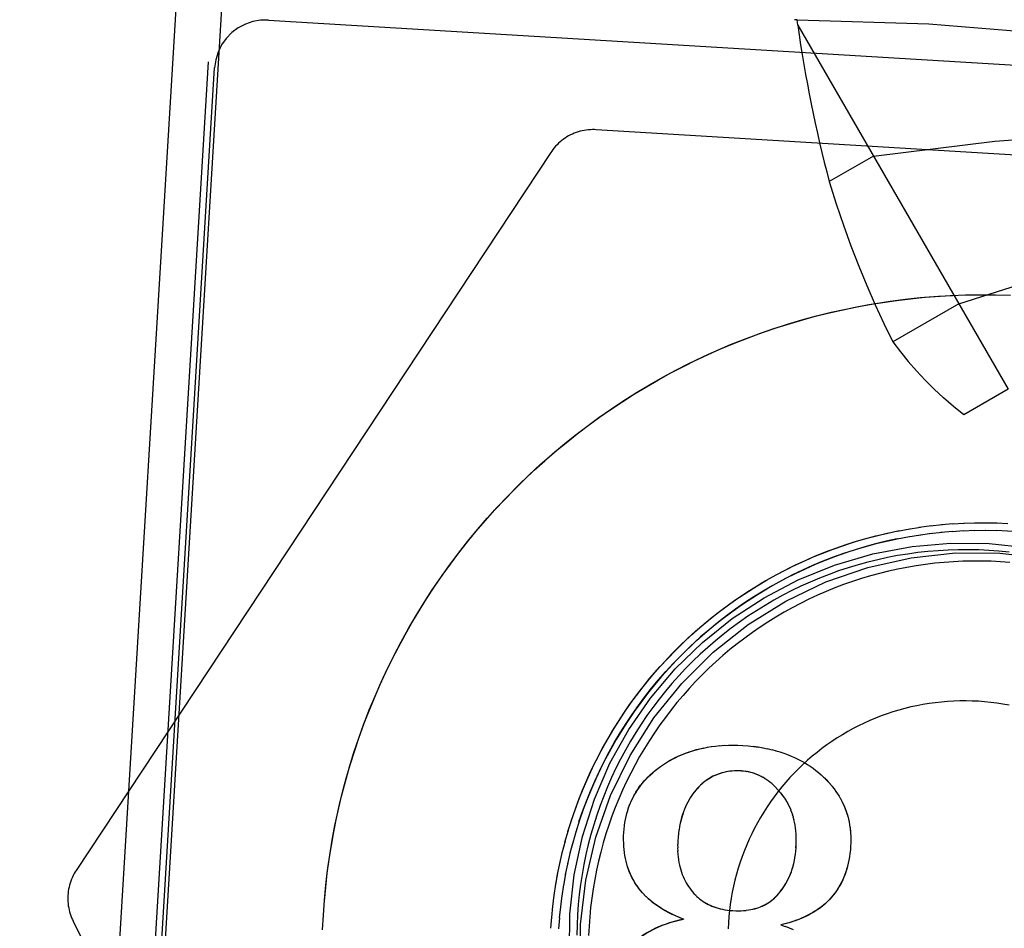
# Model space of a CAD drawing. Header units: inches. Extents: x 0 to 193, y 0 to 125.
# Tile 66 of 99: x 105.017 to 105.211, y 78.204 to 78.383. Entities that reach past the tile are written whole.
import ezdxf

# ---------------------------------------------------------------- set-up
doc = ezdxf.new("R2010")
doc.units = ezdxf.units.IN
doc.header["$LTSCALE"] = 10.6380102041
doc.header["$MEASUREMENT"] = 0
doc.linetypes.add('HIDDEN', pattern=[0.2, 0.1, -0.1])
doc.layers.add('DEFAULT_2', color=8, linetype='HIDDEN')

msp = doc.modelspace()

# ---------------------------------------------------------------- linework, layer by layer
at = {"layer": 'DEFAULT_2', "color": 8, "linetype": 'HIDDEN'}
for p, q in [((105.0591563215, 78.57787439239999), (105.0238184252, 77.9939578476)), ((105.0620992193, 78.4775159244), (104.3372192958, 66.4997406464)), ((105.0657665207, 78.3832172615), (105.3652093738, 78.3651133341)), ((105.1698294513, 78.3832985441), (105.1693678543, 78.3833016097)), ((105.1699752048, 78.3822496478), (105.1698294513, 78.3832985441)), ((105.1699752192, 78.3822496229), (105.2113678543, 78.3105554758)), ((105.0314106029, 78.00168232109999), (105.0540026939, 78.3749896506)), ((105.0325889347, 78.0005319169), (105.0551810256, 78.37383924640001)), ((105.2994448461, 78.351412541), (105.1303101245, 78.36163820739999)), ((105.1213617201, 78.35716878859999), (105.0279306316, 78.2158071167)), ((105.1848678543, 78.3564548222), (105.1761660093, 78.3514308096)), ((105.2000065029, 78.3290007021), (105.2031742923, 78.3291004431)), ((105.2029732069, 78.32911159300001), (105.2059416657, 78.3291547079)), ((105.2059333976, 78.3291388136), (105.2089103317, 78.3291300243)), ((105.2086926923, 78.3291186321), (105.2118776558, 78.3290375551)), ((105.2016681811, 78.3273558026), (105.188721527, 78.3198810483)), ((105.2113678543, 78.3105554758), (105.2026660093, 78.3055314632)), ((105.1938994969, 78.2833641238), (105.1963064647, 78.283690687)), ((105.1960689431, 78.28365382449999), (105.1984481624, 78.2839148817)), ((105.1982451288, 78.2838875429), (105.2005948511, 78.2840847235)), ((105.2004266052, 78.2840651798), (105.2027451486, 78.28420015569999)), ((105.2026119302, 78.2841865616), (105.2048976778, 78.28426105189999)), ((105.2047996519, 78.2842516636), (105.2070510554, 78.2842674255)), ((105.2069883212, 78.2842603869), (105.2092038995, 78.2842192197)), ((105.2091764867, 78.2842127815), (105.2113626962, 78.284108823)), ((105.1874459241, 78.2821614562), (105.1899250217, 78.28269380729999)), ((105.1895289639, 78.2810758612), (105.191986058, 78.2815483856)), ((105.1895865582, 78.2826176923), (105.1920435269, 78.2830799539)), ((105.1916762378, 78.28148507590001), (105.1941091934, 78.281887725)), ((105.1917382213, 78.28301868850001), (105.1941711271, 78.2834123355)), ((105.1938334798, 78.2818379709), (105.1962403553, 78.2821723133)), ((105.1959992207, 78.2821342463), (105.1983781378, 78.2824019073)), ((105.1981719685, 78.2823737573), (105.2005211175, 78.2825764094)), ((105.2003502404, 78.2825562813), (105.202667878, 78.2826956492)), ((105.2025325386, 78.2826817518), (105.2048169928, 78.28275960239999)), ((105.2047173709, 78.2827500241), (105.2069670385, 78.2827681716)), ((105.2069032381, 78.2827611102), (105.2091165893, 78.2827214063)), ((105.1514102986, 78.2398930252), (105.1522333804, 78.24006897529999)), ((105.1521712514, 78.2400399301), (105.1530034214, 78.24019158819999)), ((105.1529536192, 78.2401663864), (105.1537962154, 78.2402929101)), ((105.1537589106, 78.2402714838), (105.154629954, 78.2403742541)), ((105.1545884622, 78.2403545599), (105.1554863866, 78.2404329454)), ((105.1581661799, 78.2404577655), (105.1591437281, 78.2404137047)), ((105.1591437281, 78.2404137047), (105.1602012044, 78.240333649)), ((105.1591594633, 78.2403983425), (105.1602288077, 78.24031737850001)), ((105.1612084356, 78.2402307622), (105.162157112, 78.2401057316)), ((105.162157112, 78.2401057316), (105.1631539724, 78.23992932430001)), ((105.1630721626, 78.23995649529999), (105.1640433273, 78.2397555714)), ((105.1639860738, 78.2397788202), (105.164894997, 78.2395617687)), ((105.1648678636, 78.2395799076), (105.1657119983, 78.2393491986)), ((105.165688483, 78.2393672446), (105.1664964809, 78.2391184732)), ((105.1664746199, 78.2391357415), (105.1672491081, 78.2388805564)), ((105.1700069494, 78.2377142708), (105.1706599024, 78.2373807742)), ((105.1706389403, 78.2373853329), (105.1712722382, 78.2370343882)), ((105.1712511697, 78.2370406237), (105.1718638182, 78.23667319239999)), ((105.1558541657, 78.2351818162), (105.1554215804, 78.235106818)), ((105.1562481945, 78.235251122), (105.1558131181, 78.2351921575)), ((105.1588964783, 78.2353802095), (105.1584095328, 78.235400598)), ((105.1592896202, 78.2353347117), (105.1589122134, 78.23536484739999)), ((105.1596604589, 78.2352911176), (105.15926893, 78.235350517)), ((105.1600243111, 78.235234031), (105.1596341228, 78.23530793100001)), ((105.1603824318, 78.2351635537), (105.1599911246, 78.2352525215)), ((105.1607356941, 78.2350798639), (105.160342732, 78.23518407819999)), ((105.161084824, 78.2349826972), (105.1606912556, 78.2351025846)), ((105.1617253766, 78.2347751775), (105.1613819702, 78.2348985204)), ((105.1621149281, 78.2346083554), (105.1617253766, 78.2347751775)), ((105.1624548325, 78.2344543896), (105.1620677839, 78.2346371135)), ((105.1627941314, 78.2342849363), (105.1624091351, 78.2344839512)), ((105.1631334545, 78.23409897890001), (105.1627479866, 78.23431633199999)), ((105.1634734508, 78.2338957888), (105.163088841, 78.2341308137)), ((105.1638147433, 78.2336740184), (105.1634378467, 78.2339232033)), ((105.1641579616, 78.2334326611), (105.1637886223, 78.2336963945)), ((105.1645037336, 78.2331699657), (105.1641340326, 78.23345434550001)), ((105.1648526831, 78.2328845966), (105.1644824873, 78.2331896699)), ((105.1750587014, 78.2341735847), (105.1752270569, 78.2340102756)), ((105.1755438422, 78.2336939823), (105.175985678, 78.2332294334)), ((105.1759726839, 78.233241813), (105.1763991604, 78.2327648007)), ((105.1655602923, 78.2322395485), (105.1655445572, 78.2322549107)), ((105.1666676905, 78.2310387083), (105.1655448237, 78.232255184)), ((105.1763846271, 78.2327790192), (105.1767866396, 78.23229941)), ((105.176771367, 78.2323141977), (105.177138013, 78.23184297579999)), ((105.1669387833, 78.23070206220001), (105.1666519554, 78.23105407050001)), ((105.1671972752, 78.2303559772), (105.1669190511, 78.2307226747)), ((105.1674430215, 78.2300007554), (105.1671744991, 78.2303811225)), ((105.1676764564, 78.22963549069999), (105.1674183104, 78.2300295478)), ((105.1678979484, 78.2292596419), (105.1676504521, 78.2296675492)), ((105.1681075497, 78.2288724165), (105.167870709, 78.2292953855)), ((105.1778080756, 78.2308940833), (105.1781149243, 78.23039418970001)), ((105.1781053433, 78.2304208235), (105.178395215, 78.2299092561)), ((105.1683054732, 78.2284731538), (105.1680796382, 78.2289112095)), ((105.1684916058, 78.2280609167), (105.1682777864, 78.2285137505)), ((105.168666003, 78.22763491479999), (105.1684649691, 78.2281015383)), ((105.1688283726, 78.22719404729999), (105.168641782, 78.2276716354)), ((105.1247348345, 78.2234491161), (105.1254910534, 78.2258335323)), ((105.1360716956, 78.2258315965), (105.1361838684, 78.2264433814)), ((105.1689786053, 78.22673737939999), (105.1688064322, 78.2272271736)), ((105.1691162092, 78.2262636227), (105.1689566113, 78.2267738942)), ((105.1692408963, 78.22577167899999), (105.169094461, 78.2263010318)), ((105.1241484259, 78.221377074), (105.1248336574, 78.2237458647)), ((105.1263635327, 78.2236225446), (105.125669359, 78.2212547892)), ((105.1358577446, 78.2246195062), (105.1359476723, 78.2252433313)), ((105.1467210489, 78.2244453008), (105.1466073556, 78.2237756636)), ((105.1696326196, 78.2229575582), (105.1695830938, 78.2235795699)), ((105.1801791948, 78.2248425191), (105.1802596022, 78.2242220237)), ((105.1802654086, 78.2242806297), (105.1803249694, 78.2236560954)), ((105.1803341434, 78.2237054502), (105.1803724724, 78.2230792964)), ((105.1236147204, 78.2192908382), (105.1242302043, 78.2216419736)), ((105.1257531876, 78.2215235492), (105.1251299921, 78.2191734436)), ((105.1463730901, 78.22155130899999), (105.1463437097, 78.2208690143)), ((105.1464327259, 78.222329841), (105.1463730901, 78.22155130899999)), ((105.1696620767, 78.2223324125), (105.1696455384, 78.2229865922)), ((105.1231340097, 78.2171917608), (105.1236811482, 78.21952323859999)), ((105.1463198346, 78.2202490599), (105.146349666, 78.2195938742)), ((105.1463281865, 78.22089366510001), (105.1463356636, 78.2202161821)), ((105.1463326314, 78.2196362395), (105.1463835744, 78.21899890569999)), ((105.1696280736, 78.2202744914), (105.1696601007, 78.2209960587)), ((105.1251980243, 78.219409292), (105.1246443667, 78.2170789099)), ((105.1359625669, 78.2187062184), (105.1358749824, 78.2192866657)), ((105.1463655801, 78.2190450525), (105.1464357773, 78.2184289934)), ((105.1464184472, 78.2184625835), (105.1465053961, 78.2178824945)), ((105.1693197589, 78.21771951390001), (105.1694160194, 78.2183495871)), ((105.1694284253, 78.21831496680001), (105.1695046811, 78.2189594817)), ((105.1227066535, 78.2150811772), (105.123186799, 78.2173910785)), ((105.1246983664, 78.2172812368), (105.1242128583, 78.2149725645)), ((105.1364777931, 78.21651762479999), (105.1363219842, 78.2170789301)), ((105.1223328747, 78.2129604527), (105.1227066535, 78.2150811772)), ((105.1242546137, 78.2151408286), (105.123835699, 78.212855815)), ((105.1238670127, 78.2129895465), (105.1235131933, 78.21073005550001)), ((105.1487093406, 78.2122768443), (105.1489882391, 78.2119147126)), ((105.1217470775, 78.2086940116), (105.1220353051, 78.2109281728)), ((105.1235358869, 78.2108288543), (105.1232455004, 78.2085967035)), ((105.140128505, 78.2106289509), (105.1397442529, 78.21101643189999)), ((105.1401127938, 78.2106443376), (105.140128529, 78.2106289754)), ((105.1498188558, 78.2109743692), (105.1499340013, 78.2108609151)), ((105.1499182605, 78.2108762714), (105.1499339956, 78.2108609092)), ((105.1215354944, 78.2065517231), (105.1217628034, 78.2087564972)), ((105.1232614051, 78.2086602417), (105.1230329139, 78.20645787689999)), ((105.1551685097, 78.2081384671), (105.1556383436, 78.20804991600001)), ((105.1566486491, 78.2079175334), (105.157191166, 78.2078745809)), ((105.1571754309, 78.2078899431), (105.1577771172, 78.2078497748)), ((105.1588204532, 78.2078707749), (105.1593605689, 78.2078874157)), ((105.1593123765, 78.2079002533), (105.1598364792, 78.207933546)), ((105.0764350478, 78.2040737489), (105.0765792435, 78.207004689)), ((105.1213781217, 78.2044033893), (105.1215463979, 78.2065792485)), ((105.1230438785, 78.2064859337), (105.1228832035, 78.2043051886)), ((105.1475106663, 78.2062224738), (105.1466585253, 78.2065588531)), ((105.1474949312, 78.206237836), (105.1475106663, 78.2062224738)), ((105.1577574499, 78.2078653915), (105.1583340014, 78.2078436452)), ((105.1583076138, 78.207858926), (105.1588606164, 78.207856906)), ((105.0273259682, 78.2058227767), (105.103029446, 78.054232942)), ((105.1666432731, 78.2050801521), (105.1666590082, 78.20506478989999)), ((105.1666432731, 78.2050801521), (105.1675019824, 78.2047770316)), ((105.1674821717, 78.20479369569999), (105.1683054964, 78.2044760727)), ((105.1682789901, 78.2044956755), (105.1690682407, 78.20416163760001))]:
    msp.add_line(p, q, dxfattribs=at)
for points in [[(105.0657665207, 78.3832172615), (105.0642309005, 78.38319194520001), (105.0627049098, 78.3829286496), (105.0612250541, 78.3824274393), (105.0598325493, 78.3816963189), (105.0585645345, 78.3807494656), (105.0574604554, 78.3796128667), (105.0565538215, 78.37832302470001), (105.0558617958, 78.376908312), (105.0554001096, 78.37540093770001), (105.0551810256, 78.37383924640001)], [(105.1698294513, 78.3832985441), (105.1957949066, 78.38247421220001), (105.2218192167, 78.3803685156), (105.2479023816, 78.37698145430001), (105.2740444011, 78.3723130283), (105.3002452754, 78.3663632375), (105.3265050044, 78.359132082)], [(105.1303088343, 78.3616382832), (105.1299819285, 78.3616526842), (105.1295726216, 78.3616556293), (105.1291635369, 78.361641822), (105.1287553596, 78.3616112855), (105.128348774, 78.3615640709), (105.127944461, 78.3615002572), (105.1275430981, 78.3614199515), (105.1271453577, 78.36132328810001), (105.1267519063, 78.3612104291), (105.126363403, 78.36108156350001), (105.1259804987, 78.3609369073), (105.1256038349, 78.36077670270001), (105.1252340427, 78.3606012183), (105.1248717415, 78.3604107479), (105.1245175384, 78.36020561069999), (105.1241720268, 78.3599861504), (105.1238357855, 78.3597527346), (105.1235093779, 78.35950575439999), (105.1231933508, 78.3592456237), (105.1228882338, 78.3589727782), (105.1225945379, 78.358687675), (105.1223127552, 78.3583907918), (105.1220433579, 78.3580826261), (105.1217867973, 78.3577636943), (105.1215435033, 78.3574345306), (105.1213627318, 78.35717031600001)], [(105.1848678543, 78.3564548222), (105.2087722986, 78.35935052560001), (105.2325574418, 78.3612664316), (105.256223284, 78.3622025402), (105.2797698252, 78.3621588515), (105.3031970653, 78.3611353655), (105.3265050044, 78.359132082)], [(105.2016681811, 78.3273558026), (105.2232562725, 78.33426354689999), (105.2445315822, 78.3405266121), (105.2654941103, 78.3461449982), (105.2861438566, 78.35111870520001), (105.3064808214, 78.35544773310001), (105.3265050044, 78.359132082)], [(105.1761660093, 78.3514308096), (105.1775346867, 78.3470700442), (105.1789616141, 78.3428433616), (105.1804479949, 78.338756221), (105.1819902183, 78.334792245), (105.1835826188, 78.3309448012), (105.1852325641, 78.3271901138), (105.1869462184, 78.32349894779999), (105.188721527, 78.3198810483)], [(105.0765954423, 78.2069883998), (105.0767924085, 78.2099658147), (105.0770731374, 78.2129213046), (105.0774212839, 78.2158696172), (105.0778366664, 78.2188092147), (105.0783190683, 78.2217385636), (105.0788682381, 78.2246561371), (105.0794838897, 78.2275604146), (105.080165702, 78.2304498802), (105.0809133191, 78.2333230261), (105.0817263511, 78.2361783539), (105.0826043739, 78.23901437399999), (105.0835469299, 78.241829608), (105.0845535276, 78.2446225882), (105.0856236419, 78.2473918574), (105.0867567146, 78.2501359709), (105.0879521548, 78.2528534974), (105.0892093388, 78.2555430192), (105.0905276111, 78.2582031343), (105.0919062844, 78.26083245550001), (105.0933446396, 78.2634296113), (105.0948419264, 78.265993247), (105.096397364, 78.2685220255), (105.0980101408, 78.2710146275), (105.099679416, 78.2734697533), (105.1014043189, 78.2758861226), (105.10318395, 78.278262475), (105.105017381, 78.2805975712), (105.1069036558, 78.2828901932), (105.1088417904, 78.2851391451), (105.110830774, 78.2873432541), (105.1128695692, 78.2895013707), (105.1149571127, 78.2916123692), (105.1170923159, 78.2936751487), (105.1192740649, 78.2956886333), (105.1215012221, 78.297651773), (105.1237726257, 78.2995635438), (105.1260870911, 78.30142294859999), (105.128443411, 78.3032290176), (105.1308403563, 78.3049808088), (105.1332766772, 78.3066774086), (105.1357511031, 78.3083179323), (105.1382623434, 78.30990152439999), (105.1408090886, 78.3114273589), (105.1433900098, 78.31289463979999), (105.1460037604, 78.3143026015), (105.1486489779, 78.3156505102), (105.1513242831, 78.3169376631), (105.1540282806, 78.3181633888), (105.1567595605, 78.3193270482), (105.1595166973, 78.320428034), (105.1622982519, 78.3214657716), (105.1651027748, 78.3224397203), (105.1679288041, 78.3233493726), (105.1707748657, 78.3241942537), (105.1736394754, 78.32497392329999), (105.1765211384, 78.3256879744), (105.1794183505, 78.3263360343), (105.1823296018, 78.3269177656), (105.1852533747, 78.3274328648), (105.1881881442, 78.3278810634), (105.1911323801, 78.3282621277), (105.1940845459, 78.32857585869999), (105.1970431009, 78.328822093), (105.2000065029, 78.3290007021)], [(105.0767914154, 78.2097414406), (105.0770456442, 78.2124884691), (105.0773582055, 78.2152301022), (105.0777288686, 78.2179644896), (105.0781575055, 78.220690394), (105.0786438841, 78.2234065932), (105.0791878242, 78.2261118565), (105.079789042, 78.22880497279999), (105.080447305, 78.23148472), (105.0811622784, 78.23414990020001), (105.0819336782, 78.2367993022), (105.0827611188, 78.2394317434), (105.0836442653, 78.2420460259), (105.084582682, 78.2446409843), (105.0855759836, 78.247215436), (105.0866236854, 78.2497682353), (105.087725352, 78.252298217), (105.0888804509, 78.254804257), (105.0900884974, 78.2572852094), (105.0913489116, 78.2597399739), (105.092661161, 78.2621674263), (105.0940246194, 78.2645664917), (105.0954387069, 78.2669360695), (105.0969027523, 78.2692751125), (105.0984161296, 78.2715825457), (105.0999781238, 78.2738573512), (105.1015880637, 78.2760984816), (105.1032451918, 78.2783049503), (105.1049487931, 78.2804757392), (105.1066980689, 78.28260989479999), (105.1084922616, 78.28470643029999), (105.1103305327, 78.286764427), (105.1122120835, 78.2887829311), (105.1141360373, 78.2907610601), (105.1161015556, 78.2926978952), (105.118107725, 78.2945925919), (105.1201536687, 78.2964442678), (105.1222384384, 78.2982521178), (105.1243611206, 78.3000152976), (105.1265207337, 78.301733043), (105.1287163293, 78.3034045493), (105.1309468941, 78.3050290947), (105.1332114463, 78.3066059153), (105.1355089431, 78.3081343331), (105.1378383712, 78.3096136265), (105.1401986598, 78.3110431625), (105.1425887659, 78.3124222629), (105.1450075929, 78.3137503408), (105.1474540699, 78.315026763), (105.1499270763, 78.31625098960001), (105.1524255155, 78.3174224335), (105.154948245, 78.3185406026), (105.157494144, 78.319604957), (105.1600620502, 78.3206150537), (105.1626508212, 78.32157040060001), (105.1652592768, 78.3224706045), (105.1678862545, 78.3233152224), (105.1705305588, 78.3241039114), (105.1731910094, 78.3248362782), (105.1758663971, 78.3255120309), (105.1785555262, 78.3261308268), (105.1812571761, 78.3266924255), (105.1839701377, 78.3271965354), (105.1866931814, 78.32764296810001), (105.1894250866, 78.3280314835), (105.1921646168, 78.3283619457), (105.1949105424, 78.3286341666), (105.1976616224, 78.3288480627), (105.2004166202, 78.3290034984)], [(105.188721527, 78.3198810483), (105.1901779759, 78.3179294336), (105.1917168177, 78.31602114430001), (105.1933381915, 78.3141554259)], [(105.2026660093, 78.3055314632), (105.2006399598, 78.3071574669), (105.1986938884, 78.3088333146), (105.1968273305, 78.31055988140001), (105.1950416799, 78.3123345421), (105.1933381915, 78.3141554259)], [(105.1253735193, 78.2255056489), (105.12620201, 78.22790357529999), (105.1269660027, 78.22995463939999), (105.1277825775, 78.231985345), (105.1286511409, 78.2339943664), (105.1295711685, 78.2359803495), (105.1305419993, 78.2379420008), (105.13156304, 78.2398779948), (105.1326335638, 78.241787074), (105.1337529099, 78.2436679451), (105.1349202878, 78.24551938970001), (105.136134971, 78.2473401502), (105.1373961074, 78.2491290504), (105.1387029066, 78.2508848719), (105.1400544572, 78.252606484), (105.141449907, 78.2542927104), (105.1428882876, 78.2559424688), (105.1443686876, 78.25755462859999), (105.1458900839, 78.25912815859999), (105.1474515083, 78.2606619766), (105.1490518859, 78.2621551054), (105.150690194, 78.2636065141), (105.152365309, 78.2650152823), (105.1540761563, 78.2663804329), (105.1558215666, 78.2677011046), (105.1576004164, 78.2689763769), (105.1594114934, 78.2702054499), (105.1612536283, 78.2713874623), (105.1631255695, 78.2725216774), (105.1650261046, 78.27360729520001), (105.1669539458, 78.2746436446), (105.1689078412, 78.275629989), (105.1708864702, 78.2765657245), (105.1728885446, 78.27745018), (105.1749127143, 78.2782828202), (105.1769576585, 78.2790630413), (105.1790220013, 78.27979037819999), (105.1811043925, 78.2804642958), (105.183203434, 78.2810844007), (105.1853177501, 78.2816502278), (105.1874459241, 78.2821614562)], [(105.1260641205, 78.2275453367), (105.1268061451, 78.2295668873), (105.1275991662, 78.231568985), (105.1284426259, 78.2335503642), (105.1293360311, 78.2355097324), (105.1302787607, 78.237445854), (105.1312702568, 78.2393574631), (105.1323098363, 78.241243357), (105.133396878, 78.2431022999), (105.1345306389, 78.2449331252), (105.1357104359, 78.24673463), (105.1369354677, 78.24850568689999), (105.1382049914, 78.2502451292), (105.1395181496, 78.25195187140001), (105.1408741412, 78.253624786), (105.1422720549, 78.25526283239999), (105.1437110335, 78.2568649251), (105.1451901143, 78.2584300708), (105.1467083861, 78.2599572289), (105.1482648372, 78.2614454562), (105.1498585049, 78.2628937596), (105.1514883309, 78.2643012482), (105.1531533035, 78.2656669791), (105.1548523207, 78.26699011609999), (105.1565843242, 78.26826976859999), (105.1583481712, 78.2695051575), (105.1601427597, 78.27069544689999), (105.1619669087, 78.2718399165), (105.1638194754, 78.27293778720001), (105.1656992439, 78.2739883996), (105.1676050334, 78.2749910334), (105.169535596, 78.2759450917), (105.1714897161, 78.276849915), (105.1734661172, 78.2777049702), (105.1754635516, 78.2785096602), (105.1774807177, 78.2792635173), (105.1795163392, 78.2799660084), (105.1815690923, 78.28061673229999), (105.1836376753, 78.2812152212), (105.185720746, 78.2817611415), (105.1878169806, 78.282254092)], [(105.2134520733, 78.2824511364), (105.2112720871, 78.28261161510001), (105.2090886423, 78.2827149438)], [(105.1250953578, 78.2071732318), (105.1259729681, 78.2149447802), (105.1275758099, 78.222488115), (105.1299424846, 78.229842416), (105.1329975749, 78.2368882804), (105.1366971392, 78.2435269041), (105.1409981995, 78.24973518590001), (105.1458516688, 78.255467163), (105.151223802, 78.2606932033), (105.1570597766, 78.2653768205), (105.1633534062, 78.2694938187), (105.1700893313, 78.2730277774), (105.1772187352, 78.275920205), (105.1847598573, 78.2781198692), (105.1924673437, 78.2795901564), (105.2000614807, 78.2802627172), (105.2076276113, 78.2801823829), (105.2151649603, 78.2793835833)], [(105.1895289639, 78.2810758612), (105.1873931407, 78.2806105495), (105.1852702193, 78.2800895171), (105.1831616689, 78.279513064), (105.1810689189, 78.278881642), (105.1789934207, 78.2781956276), (105.1769365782, 78.2774555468), (105.1748998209, 78.27666185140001), (105.1728845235, 78.27581514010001), (105.1708920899, 78.2749159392), (105.1689238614, 78.2739649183), (105.1669812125, 78.2729626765), (105.1650654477, 78.2719099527), (105.1631779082, 78.270807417), (105.161319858, 78.2696558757), (105.1594926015, 78.2684560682), (105.1576973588, 78.2672088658), (105.1559353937, 78.265915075), (105.154207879, 78.26457562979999), (105.1525160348, 78.2631914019), (105.1508609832, 78.2617633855), (105.149243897, 78.2602925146), (105.1476658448, 78.2587798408), (105.146127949, 78.2572263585), (105.1446312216, 78.2556331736), (105.1431767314, 78.25400133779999), (105.1417654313, 78.25233200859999), (105.1403983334, 78.2506262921), (105.1390763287, 78.2488853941), (105.1378003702, 78.2471104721), (105.1365712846, 78.24530277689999), (105.1353899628, 78.24346351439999), (105.134257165, 78.24159397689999), (105.1331737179, 78.2396954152), (105.1321403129, 78.2377691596), (105.13115771, 78.2358165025), (105.1302265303, 78.23383880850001), (105.129347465, 78.2318374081), (105.1285210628, 78.2298136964), (105.1277479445, 78.2277690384), (105.127028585, 78.22570485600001), (105.1262621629, 78.2233215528)], [(105.1269079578, 78.2253723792), (105.1276063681, 78.2274058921), (105.1283568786, 78.2294207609), (105.1291590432, 78.2314156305), (105.130012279, 78.2333891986), (105.1309160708, 78.2353401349), (105.1318697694, 78.2372671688), (105.1328727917, 78.2391689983), (105.1339244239, 78.2410443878), (105.1350240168, 78.2428920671), (105.136170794, 78.2447108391), (105.1373640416, 78.24649946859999), (105.1386029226, 78.24825679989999), (105.1398866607, 78.24998163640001), (105.1412143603, 78.251672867), (105.1425851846, 78.2533293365), (105.143998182, 78.25494998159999), (105.1454524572, 78.2565336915), (105.1469470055, 78.2580794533), (105.1484808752, 78.2595862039), (105.1500530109, 78.2610529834), (105.1516624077, 78.26247877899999), (105.1533079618, 78.26386268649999), (105.1549886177, 78.2652037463), (105.1567032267, 78.266501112), (105.1584506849, 78.26775387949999), (105.1602298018, 78.26896126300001), (105.1620394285, 78.2701224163), (105.1638783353, 78.27123661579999), (105.1657453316, 78.2723030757), (105.1676391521, 78.2733211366), (105.169558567, 78.274290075), (105.171502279, 78.2752092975), (105.1734690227, 78.2760781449), (105.1754574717, 78.27689609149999), (105.1774663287, 78.27766254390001), (105.1794942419, 78.27837704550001), (105.181539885, 78.2790390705), (105.1836018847, 78.27964823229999), (105.1856788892, 78.2802040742), (105.1877695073, 78.2807062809), (105.1898723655, 78.2811544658)], [(105.2115820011, 78.2784582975), (105.209589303, 78.2786575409), (105.2075920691, 78.2788045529), (105.2055916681, 78.2788992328), (105.2035894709, 78.27894151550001), (105.2015868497, 78.2789313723), (105.1995851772, 78.2788688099), (105.1975858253, 78.2787538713), (105.1955901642, 78.2785866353), (105.1935995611, 78.2783672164), (105.1916153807, 78.2780957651), (105.1896389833, 78.2777724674), (105.1876717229, 78.2773975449), (105.1857149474, 78.2769712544), (105.1837699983, 78.2764938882), (105.1818382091, 78.27596577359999), (105.1799209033, 78.2753872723), (105.1780193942, 78.2747587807), (105.1761349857, 78.2740807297), (105.1742689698, 78.2733535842), (105.1724226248, 78.2725778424), (105.1705972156, 78.2717540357), (105.1687939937, 78.2708827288), (105.1670141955, 78.2699645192), (105.1652590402, 78.2690000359), (105.1635297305, 78.26798993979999), (105.1618274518, 78.2669349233), (105.160153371, 78.2658357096), (105.1585086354, 78.264693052), (105.1568943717, 78.2635077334), (105.1553116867, 78.2622805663), (105.153761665, 78.26101239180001), (105.152245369, 78.259704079), (105.1507638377, 78.2583565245), (105.1493180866, 78.25697065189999), (105.1479091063, 78.2555474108), (105.1465378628, 78.2540877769), (105.1452052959, 78.2525927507), (105.1439123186, 78.2510633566), (105.1426598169, 78.2495006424), (105.1414486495, 78.24790567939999), (105.1402796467, 78.2462795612), (105.1391536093, 78.2446234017), (105.1380713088, 78.2429383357), (105.1370334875, 78.24122551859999), (105.1360408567, 78.23948612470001), (105.1350940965, 78.2377213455), (105.1341938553, 78.23593239), (105.1333407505, 78.2341204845), (105.1325353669, 78.2322868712), (105.1317782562, 78.23043280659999), (105.1310699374, 78.228559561), (105.130410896, 78.2266684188), (105.1298015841, 78.2247606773), (105.1292424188, 78.2228376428), (105.1287337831, 78.2209006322), (105.1282760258, 78.2189509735), (105.1278694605, 78.2169900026), (105.1275143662, 78.21501906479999), (105.1272109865, 78.2130395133), (105.1269595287, 78.2110527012), (105.1267601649, 78.2090599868), (105.1266130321, 78.207062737)], [(105.1272007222, 78.20511776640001), (105.1282317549, 78.21385835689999), (105.1302011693, 78.2223242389), (105.1331301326, 78.2305658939), (105.1369551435, 78.2384318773), (105.1416445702, 78.2458152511), (105.1471239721, 78.2526329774), (105.1533387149, 78.2587878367), (105.1601977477, 78.2642154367), (105.1676261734, 78.2688331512), (105.1755208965, 78.2725984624), (105.1837905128, 78.27544748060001), (105.192325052, 78.2773616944), (105.2010211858, 78.2782991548), (105.2097675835, 78.2782662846), (105.2184541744, 78.2772451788), (105.2269738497, 78.275266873), (105.2352153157, 78.2723384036), (105.2430810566, 78.2685138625), (105.2504641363, 78.2638248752), (105.2572815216, 78.2583458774), (105.2595338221, 78.256231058)], [(105.2117174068, 78.2764431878), (105.209873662, 78.2765770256), (105.2080272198, 78.2766662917), (105.2061791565, 78.2767108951), (105.2043305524, 78.27671084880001), (105.2024824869, 78.2766661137), (105.2006360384, 78.276576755), (105.198792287, 78.2764427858), (105.1969523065, 78.2762643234), (105.1951171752, 78.2760414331), (105.1932879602, 78.2757742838), (105.1914657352, 78.2754629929), (105.1896515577, 78.2751077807), (105.1878464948, 78.2747088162), (105.1860515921, 78.27426637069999), (105.1842679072, 78.2737806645), (105.1824964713, 78.273252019), (105.1807383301, 78.2726807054), (105.1789944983, 78.2720670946), (105.1772660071, 78.271411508), (105.1755538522, 78.270714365), (105.1738590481, 78.2699760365), (105.1721825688, 78.2691969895), (105.17052541, 78.26837764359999), (105.1688885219, 78.2675185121), (105.1672728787, 78.26662006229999), (105.1656794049, 78.2656828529), (105.1641090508, 78.2647073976), (105.1625627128, 78.2636942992), (105.1610413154, 78.2626441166), (105.1595457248, 78.2615574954), (105.1580768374, 78.2604350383), (105.1566354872, 78.2592774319), (105.1552225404, 78.2580853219), (105.153838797, 78.2568594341), (105.1524850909, 78.2556004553), (105.151162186, 78.2543091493), (105.1498708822, 78.25298624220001), (105.1486119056, 78.2516325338), (105.14738602, 78.25024878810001), (105.1461939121, 78.248835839), (105.1450363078, 78.2473944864), (105.1439138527, 78.2459255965), (105.1428272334, 78.2444300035), (105.1417770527, 78.2429086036), (105.1407639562, 78.2413622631), (105.1397885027, 78.2397919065), (105.1388512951, 78.2381984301), (105.137952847, 78.2365827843), (105.1370937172, 78.2349458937), (105.1362743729, 78.23328873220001), (105.1354953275, 78.2316122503), (105.1347570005, 78.2299174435), (105.134059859, 78.2282052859), (105.1334042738, 78.2264767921), (105.1327906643, 78.2247329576), (105.132219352, 78.2229748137), (105.1316907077, 78.2212033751), (105.1312050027, 78.2194196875), (105.1307625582, 78.217624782), (105.1303635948, 78.2158197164), (105.1300083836, 78.21400553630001), (105.1296970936, 78.2121833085), (105.1294299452, 78.2103540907), (105.1292070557, 78.2085189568), (105.1290286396, 78.2066795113), (105.1288946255, 78.2048352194)], [(105.2115780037, 78.24832719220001), (105.2103799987, 78.2485429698), (105.2091767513, 78.2487272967), (105.2079690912, 78.2488800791), (105.2067578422, 78.2490011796), (105.2055438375, 78.2490905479), (105.2043279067, 78.24914809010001), (105.2031108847, 78.2491737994), (105.2018936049, 78.24916762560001), (105.2006769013, 78.2491296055), (105.1994616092, 78.2490597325), (105.1982485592, 78.24895808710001), (105.1970385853, 78.2488247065), (105.1958325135, 78.2486597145), (105.1946311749, 78.2484631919), (105.1934353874, 78.2482353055), (105.1922459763, 78.2479761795), (105.1910637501, 78.2476860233), (105.1898895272, 78.2473650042), (105.1887241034, 78.2470133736), (105.1875682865, 78.2466313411), (105.1864228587, 78.2462191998), (105.1852886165, 78.2457772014), (105.184166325, 78.2453056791), (105.1830567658, 78.2448049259), (105.181960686, 78.2442753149), (105.1808788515, 78.2437171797), (105.1798119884, 78.2431309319), (105.1787608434, 78.24251694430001), (105.1777261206, 78.2418756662), (105.1767085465, 78.2412075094), (105.1757088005, 78.240512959), (105.1747275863, 78.23979246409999), (105.1737655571, 78.23904654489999), (105.1728233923, 78.23827568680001), (105.1719017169, 78.2374804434), (105.1710011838, 78.2366613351), (105.1701223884, 78.2358189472), (105.1692659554, 78.2349538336), (105.1684324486, 78.2340666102), (105.1676224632, 78.23315786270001), (105.1668365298, 78.23222823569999), (105.1660752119, 78.23127834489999), (105.1653390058, 78.2303088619), (105.1646284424, 78.2293204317), (105.1639439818, 78.22831375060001), (105.1632861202, 78.2272894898), (105.1626552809, 78.22624836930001), (105.1620519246, 78.22519108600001), (105.1614764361, 78.2241183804), (105.1609292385, 78.2230309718), (105.1604106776, 78.2219296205), (105.1599211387, 78.2208150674), (105.1594609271, 78.2196880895), (105.1590303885, 78.2185494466), (105.1586297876, 78.217399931), (105.1582594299, 78.2162403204), (105.1579195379, 78.21507141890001), (105.1576103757, 78.2138940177), (105.1573321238, 78.2127089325), (105.1570850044, 78.2115169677), (105.1568691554, 78.2103189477), (105.1566847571, 78.2091156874), (105.1565319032, 78.2079080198), (105.1564107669, 78.2066971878), (105.1563212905, 78.2054827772)], [(105.1429584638, 78.2362689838), (105.1435426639, 78.2366691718), (105.1441369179, 78.2370488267), (105.1447410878, 78.23740781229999), (105.1453555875, 78.2377465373), (105.1459800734, 78.23806509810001), (105.1466166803, 78.23836429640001), (105.1472678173, 78.2386452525), (105.1479323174, 78.2389071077), (105.148609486, 78.2391493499), (105.1493003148, 78.23937205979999), (105.1500040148, 78.23957499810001), (105.1507252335, 78.2397586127), (105.1514706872, 78.2399239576)], [(105.1429741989, 78.2362536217), (105.1435496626, 78.2366480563), (105.1441353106, 78.2370227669), (105.144730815, 78.23737755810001), (105.1453371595, 78.23771301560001), (105.1459549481, 78.238029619), (105.1465849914, 78.2383274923), (105.1472279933, 78.2386069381), (105.147884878, 78.2388679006), (105.1485564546, 78.2391105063), (105.1492437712, 78.2393345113), (105.1499477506, 78.2395398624), (105.1506695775, 78.2397261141), (105.1514102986, 78.2398930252)], [(105.155443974, 78.2404144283), (105.1563269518, 78.2404501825), (105.1572393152, 78.2404603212), (105.1581837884, 78.2404428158)], [(105.1602012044, 78.240333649), (105.1612510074, 78.2402122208), (105.1622243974, 78.2400821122)], [(105.1672509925, 78.2388705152), (105.1679773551, 78.23860567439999), (105.1686777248, 78.2383245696), (105.1693536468, 78.2380273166), (105.1700069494, 78.2377142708)], [(105.136197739, 78.2264200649), (105.1363300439, 78.2270250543), (105.1364955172, 78.2275967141), (105.1366781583, 78.22815361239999), (105.1368754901, 78.2286898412), (105.1370891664, 78.22921149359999), (105.1373203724, 78.229723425), (105.137568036, 78.2302234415), (105.1378312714, 78.23071043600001), (105.1381107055, 78.2311860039), (105.1384066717, 78.2316513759), (105.1387191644, 78.2321065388), (105.1390471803, 78.2325507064), (105.1393940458, 78.2329874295), (105.139763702, 78.233421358), (105.1401533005, 78.23384840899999), (105.1405602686, 78.2342651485), (105.1409877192, 78.2346742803), (105.1414359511, 78.2350762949), (105.1419108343, 78.23547439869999), (105.1424190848, 78.2358723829), (105.1429584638, 78.2362689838)], [(105.1363409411, 78.22699173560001), (105.1365007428, 78.22754792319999), (105.136677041, 78.22808962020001), (105.1368695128, 78.2286179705), (105.1370782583, 78.2291338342), (105.1373031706, 78.2296382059), (105.1375445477, 78.23013182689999), (105.1378024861, 78.2306155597), (105.1380774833, 78.2310900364), (105.1383698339, 78.2315560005), (105.1386802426, 78.2320139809), (105.1390092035, 78.2324646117), (105.1393576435, 78.23290832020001), (105.1397262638, 78.2333456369), (105.140116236, 78.2337768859), (105.1405284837, 78.23420249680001), (105.1409644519, 78.2346226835), (105.1414253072, 78.23503777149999), (105.1419128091, 78.2354478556), (105.142429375, 78.2358531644), (105.1429741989, 78.2362536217)], [(105.1554215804, 78.235106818), (105.1550428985, 78.2350089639), (105.1546746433, 78.2348983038), (105.1543141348, 78.2347746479), (105.1539624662, 78.2346385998), (105.153620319, 78.2344908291), (105.1532862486, 78.2343309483), (105.1529596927, 78.2341592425), (105.1526386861, 78.23397436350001), (105.1523206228, 78.2337749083), (105.1520068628, 78.23356132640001), (105.1516980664, 78.23333381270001), (105.1513937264, 78.2330917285), (105.1510947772, 78.2328359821), (105.1507975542, 78.23256212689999), (105.150498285, 78.23226550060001), (105.1501982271, 78.2319476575)], [(105.1554712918, 78.2350994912), (105.15509846, 78.2350045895), (105.154734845, 78.2348971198), (105.1543794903, 78.2347773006), (105.1540316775, 78.23464494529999), (105.1536905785, 78.23450006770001), (105.1533555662, 78.2343422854), (105.1530259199, 78.23417141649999), (105.1527010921, 78.2339868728), (105.1523804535, 78.2337882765), (105.1520635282, 78.2335748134), (105.1517497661, 78.2333459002), (105.1514387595, 78.2331004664), (105.1511300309, 78.2328377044), (105.1508232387, 78.2325562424), (105.15051782, 78.2322542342), (105.1502139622, 78.2319322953)], [(105.1574963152, 78.2353929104), (105.1570642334, 78.2353652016), (105.1566355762, 78.23532198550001), (105.1562171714, 78.2352640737)], [(105.1584263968, 78.23538530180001), (105.1579580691, 78.2353895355), (105.1575079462, 78.2353771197)], [(105.1718447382, 78.2366798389), (105.1724209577, 78.23630288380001), (105.1729807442, 78.2359092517), (105.1735252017, 78.2354986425), (105.1740550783, 78.2350703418), (105.1745716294, 78.2346234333), (105.1750744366, 78.2341582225)], [(105.1617737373, 78.23474731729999), (105.1614306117, 78.2348720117), (105.1610372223, 78.2350075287)], [(105.1752112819, 78.2340255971), (105.1755301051, 78.2337071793), (105.1759726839, 78.233241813)], [(105.1502139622, 78.2319322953), (105.1499159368, 78.2315924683), (105.1496283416, 78.2312391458), (105.1493512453, 78.23087270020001), (105.1490844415, 78.2304920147), (105.1488277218, 78.2300964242), (105.1485811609, 78.2296849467), (105.1483446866, 78.2292567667), (105.1481185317, 78.2288107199), (105.1479027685, 78.2283458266), (105.1476978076, 78.2278607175), (105.147503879, 78.2273542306), (105.1473215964, 78.2268247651), (105.147151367, 78.2262709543), (105.1469940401, 78.2256909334), (105.1468502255, 78.2250831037), (105.1466986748, 78.2244248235)], [(105.1501982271, 78.2319476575), (105.1498932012, 78.2315995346), (105.1495992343, 78.2312374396), (105.1493158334, 78.2308607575), (105.1490444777, 78.2304713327), (105.1487875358, 78.2300727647), (105.1485418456, 78.22965917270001), (105.1483040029, 78.2292244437), (105.1480771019, 78.228772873), (105.1478638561, 78.228309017), (105.1476620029, 78.2278259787), (105.1474692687, 78.2273169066), (105.1472884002, 78.226786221), (105.1471218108, 78.2262389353), (105.1469682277, 78.2256664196), (105.1468262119, 78.2250595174)], [(105.1655603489, 78.2322396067), (105.1652054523, 78.2325743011), (105.1648526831, 78.2328845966)], [(105.1771498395, 78.2318328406), (105.1774898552, 78.2313645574), (105.1778080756, 78.2308940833)], [(105.1783827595, 78.2299442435), (105.1786546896, 78.2294215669), (105.1788964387, 78.2289268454), (105.1791193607, 78.2284275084), (105.1793230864, 78.2279250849), (105.1795085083, 78.2274179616), (105.1796763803, 78.2269050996), (105.1798267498, 78.2263863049), (105.179959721, 78.2258625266), (105.1800758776, 78.2253292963), (105.180176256, 78.22478101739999)], [(105.1786409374, 78.2294636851), (105.1788807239, 78.2289785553), (105.1791025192, 78.2284881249), (105.1793069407, 78.2279917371), (105.1794941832, 78.2274885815), (105.1796646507, 78.2269779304), (105.1798183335, 78.22645887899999), (105.1799554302, 78.2259306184), (105.1800757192, 78.22539213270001), (105.1801791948, 78.2248425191)], [(105.1357500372, 78.2232835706), (105.1358019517, 78.2239518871), (105.1358728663, 78.2245993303), (105.1359631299, 78.2252251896), (105.1360716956, 78.2258315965)], [(105.1695160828, 78.22417876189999), (105.1694345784, 78.2247362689), (105.1693372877, 78.22527000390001), (105.1692227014, 78.2257958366)], [(105.1465882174, 78.2237709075), (105.146494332, 78.2230826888), (105.1464174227, 78.2223464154)], [(105.1695966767, 78.2235924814), (105.1695306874, 78.2241720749), (105.1694488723, 78.2247274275)], [(105.1358591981, 78.21930239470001), (105.1357897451, 78.2198917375), (105.1357384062, 78.220504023), (105.1357047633, 78.2211495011), (105.1356915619, 78.221828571), (105.1357017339, 78.2225455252), (105.1357343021, 78.22329893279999)], [(105.1696438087, 78.2202591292), (105.1696761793, 78.22099004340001), (105.1696872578, 78.2216882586), (105.1696762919, 78.22235265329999)], [(105.1804132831, 78.2218850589), (105.1804042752, 78.2212538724), (105.1803756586, 78.2205999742)], [(105.1803846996, 78.2231156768), (105.1804166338, 78.2225101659), (105.1804289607, 78.2218874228), (105.1804204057, 78.221245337)], [(105.1803913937, 78.220584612), (105.1803342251, 78.2198423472), (105.1802586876, 78.2191327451), (105.1801642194, 78.2184569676), (105.1800525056, 78.2178115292), (105.1799248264, 78.2171939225), (105.179781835, 78.21660237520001), (105.179624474, 78.2160347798), (105.1794531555, 78.2154896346), (105.1792685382, 78.2149651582), (105.179070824, 78.2144600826), (105.1788604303, 78.2139729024), (105.1786373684, 78.21350254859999), (105.1784018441, 78.21304774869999), (105.178153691, 78.2126076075), (105.1778929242, 78.21218105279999), (105.1776192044, 78.2117673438), (105.1773323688, 78.21136558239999), (105.1770319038, 78.2109751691), (105.1767174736, 78.21059536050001), (105.1763883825, 78.2102256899), (105.1760441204, 78.2098655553), (105.1756837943, 78.2095146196), (105.1753067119, 78.2091724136), (105.1749117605, 78.2088387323), (105.1744980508, 78.2085132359), (105.1740642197, 78.208195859), (105.173609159, 78.20788639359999), (105.1731312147, 78.2075849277), (105.1726290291, 78.2072913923), (105.1721006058, 78.2070060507), (105.1715442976, 78.20672898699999), (105.1709576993, 78.2064606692), (105.1703388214, 78.2062013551), (105.1696847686, 78.20595176), (105.1689931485, 78.2057123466), (105.1682604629, 78.2054841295), (105.1674818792, 78.2052684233), (105.1666590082, 78.20506478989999)], [(105.1695192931, 78.2189354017), (105.1695909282, 78.2195837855), (105.1696438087, 78.2202591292)], [(105.1363199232, 78.2170451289), (105.1361767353, 78.2175967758), (105.1360509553, 78.21816138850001), (105.1359458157, 78.21872655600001)], [(105.1464892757, 78.2179005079), (105.1465760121, 78.2173691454), (105.1466787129, 78.2168596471), (105.1467973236, 78.2163653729), (105.1469301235, 78.2158900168), (105.147074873, 78.2154372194), (105.1472330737, 78.2150004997), (105.1474060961, 78.2145733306), (105.1475920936, 78.2141594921), (105.1477891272, 78.2137619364), (105.1479988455, 78.2133766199), (105.1482224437, 78.2130001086), (105.1484593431, 78.2126335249), (105.1487093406, 78.2122768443)], [(105.1661814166, 78.2111641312), (105.1665064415, 78.2115545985), (105.166814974, 78.211954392), (105.1671067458, 78.2123631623), (105.1673825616, 78.2127819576), (105.1676430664, 78.2132114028), (105.1678884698, 78.21365241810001), (105.1681191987, 78.2141057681), (105.1683352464, 78.2145725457), (105.1685368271, 78.2150536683), (105.1687237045, 78.21555042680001), (105.1688958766, 78.2160639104), (105.1690528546, 78.2165956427), (105.1691944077, 78.2171469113), (105.1693099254, 78.2177644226)], [(105.0279296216, 78.2158055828), (105.0277538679, 78.2155299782), (105.0275466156, 78.2151769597), (105.0273539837, 78.2148157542), (105.0271762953, 78.21444696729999), (105.0270138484, 78.2140712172), (105.0268669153, 78.2136891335), (105.0267357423, 78.2133013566), (105.0266205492, 78.2129085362), (105.0265215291, 78.21251133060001), (105.0264388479, 78.2121104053), (105.0263726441, 78.2117064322), (105.0263230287, 78.2113000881), (105.0262900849, 78.210892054), (105.0262738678, 78.21048301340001), (105.0262744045, 78.2100736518), (105.0262916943, 78.2096646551), (105.0263257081, 78.2092567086), (105.0263763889, 78.20885049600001), (105.0264436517, 78.2084466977), (105.026527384, 78.2080459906), (105.0266274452, 78.2076490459), (105.0267436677, 78.2072565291), (105.0268758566, 78.2068690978), (105.0270237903, 78.2064874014), (105.0271872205, 78.20611208), (105.0273256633, 78.205823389)], [(105.1394282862, 78.2113600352), (105.1390942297, 78.2117470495), (105.1387778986, 78.2121406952), (105.1384786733, 78.21254150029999), (105.1381957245, 78.2129498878), (105.1379286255, 78.2133664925), (105.1376767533, 78.21379184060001), (105.1374398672, 78.2142266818), (105.1372175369, 78.214671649), (105.1370097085, 78.2151276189), (105.1368161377, 78.2155953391), (105.1366369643, 78.2160758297), (105.1364721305, 78.2165699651)], [(105.1397811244, 78.2109793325), (105.1393614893, 78.2114328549), (105.1389958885, 78.21186284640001), (105.1386519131, 78.2123003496), (105.1383332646, 78.2127400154), (105.1380364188, 78.21318514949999), (105.137759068, 78.21363750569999), (105.1375012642, 78.214096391), (105.137262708, 78.2145609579), (105.1370421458, 78.21503342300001), (105.1368385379, 78.2155143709), (105.1366509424, 78.2160078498), (105.1364777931, 78.21651762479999)], [(105.1661656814, 78.2111794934), (105.166494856, 78.2115751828), (105.1668068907, 78.211980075), (105.1671014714, 78.2123937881), (105.1673795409, 78.2128174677), (105.1676419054, 78.2132519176), (105.1678886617, 78.213697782), (105.1681202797, 78.21415597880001), (105.1683364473, 78.2146264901), (105.1685368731, 78.2151088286), (105.1687219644, 78.21560532), (105.168892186, 78.21611764), (105.1690470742, 78.2166472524), (105.1691866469, 78.21719626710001)], [(105.1797599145, 78.21659396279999), (105.1795985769, 78.2160157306), (105.1794192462, 78.2154507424), (105.1792194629, 78.21489288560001), (105.1790039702, 78.2143527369), (105.1787769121, 78.2138407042), (105.1785376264, 78.2133511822), (105.1782873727, 78.2128833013), (105.178024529, 78.2124332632), (105.1777477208, 78.2119967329), (105.1774574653, 78.211574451), (105.1771538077, 78.2111658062), (105.1768367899, 78.2107705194), (105.1765069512, 78.2103886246), (105.1761628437, 78.21001857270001), (105.1758019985, 78.2096577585), (105.1754280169, 78.2093093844), (105.1750448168, 78.2089768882), (105.1746489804, 78.2086569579), (105.1742404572, 78.2083485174), (105.1738130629, 78.2080482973), (105.1733610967, 78.2077522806), (105.1728830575, 78.2074616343), (105.1723715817, 78.2071739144), (105.171838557, 78.20689593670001), (105.1712962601, 78.2066351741), (105.1707361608, 78.2063872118), (105.1701584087, 78.2061512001), (105.169549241, 78.2059239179), (105.1688952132, 78.205700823), (105.1681955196, 78.20548503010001), (105.167444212, 78.20527833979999), (105.1666432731, 78.2050801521)], [(105.1220129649, 78.21083093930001), (105.1223636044, 78.21309211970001), (105.1227475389, 78.2152468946)], [(105.1489725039, 78.2119300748), (105.1492499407, 78.21159232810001), (105.1495323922, 78.2112733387), (105.1498188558, 78.2109743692)], [(105.1467225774, 78.2065237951), (105.1458752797, 78.20688572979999), (105.1451470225, 78.2072189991), (105.1444682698, 78.2075570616), (105.1438415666, 78.2078941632), (105.1432446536, 78.2082432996), (105.1426483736, 78.2086203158), (105.1420759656, 78.20901091), (105.1415424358, 78.2094061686), (105.1410433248, 78.2098057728), (105.1405813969, 78.2102050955), (105.1401127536, 78.2106442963)], [(105.1459790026, 78.20683198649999), (105.1452815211, 78.2071472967), (105.144625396, 78.2074689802), (105.1440071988, 78.20779643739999), (105.1434245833, 78.2081294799), (105.1428747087, 78.2084677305), (105.1423556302, 78.20881115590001), (105.1418649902, 78.2091595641), (105.1414011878, 78.209513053), (105.1409622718, 78.2098715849), (105.1405469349, 78.2102353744)], [(105.1499181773, 78.2108761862), (105.150112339, 78.2106916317), (105.1504161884, 78.2104211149), (105.1507283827, 78.2101647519), (105.1510480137, 78.20992327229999), (105.1513750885, 78.20969627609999), (105.1517087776, 78.2094839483), (105.1520506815, 78.209285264), (105.152401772, 78.2090993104), (105.1527631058, 78.20892593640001), (105.1531363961, 78.2087644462), (105.153520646, 78.2086155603), (105.1539129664, 78.2084802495), (105.1543207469, 78.208357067), (105.1547534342, 78.2082438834)], [(105.1598037, 78.2079474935), (105.1602772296, 78.2080102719), (105.1607188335, 78.2080862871), (105.161139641, 78.208175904), (105.1615470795, 78.2082791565), (105.1619381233, 78.20839473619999), (105.1623117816, 78.2085215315), (105.1626693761, 78.2086589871), (105.1630104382, 78.20880561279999), (105.1633393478, 78.20896310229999), (105.1636611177, 78.2091330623), (105.1639733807, 78.209314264), (105.1642751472, 78.20950594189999), (105.1645672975, 78.20970831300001), (105.1648498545, 78.20992089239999), (105.1651243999, 78.2101450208), (105.1653921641, 78.2103812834), (105.1656542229, 78.2106314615), (105.1659122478, 78.2108977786), (105.1661656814, 78.2111794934)], [(105.1611383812, 78.208156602), (105.1615362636, 78.20825643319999), (105.1619184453, 78.2083682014), (105.1622863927, 78.2084913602), (105.1626411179, 78.2086258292), (105.162983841, 78.2087713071), (105.1633154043, 78.20892791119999), (105.1636368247, 78.2090955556), (105.1639487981, 78.2092745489), (105.1642521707, 78.20946500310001), (105.1645475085, 78.209667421), (105.1648355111, 78.2098821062), (105.1651166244, 78.2101097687), (105.1653914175, 78.2103509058), (105.1656602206, 78.21060645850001), (105.1659236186, 78.210877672), (105.1661814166, 78.2111641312)], [(105.1513507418, 78.2097076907), (105.1516787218, 78.2094966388), (105.1520160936, 78.2092980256), (105.1523635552, 78.20911137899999), (105.1527221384, 78.2089366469), (105.1530926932, 78.2087735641), (105.1534764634, 78.2086222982), (105.153874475, 78.20848279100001), (105.1542882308, 78.2083554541), (105.1547189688, 78.2082404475), (105.1552019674, 78.2081437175)], [(105.1556550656, 78.2080594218), (105.1561288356, 78.2079893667), (105.1566371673, 78.207932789)], [(105.1485344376, 78.14657927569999), (105.1445542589, 78.15076895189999), (105.1398369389, 78.15665746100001), (105.13570458, 78.1629812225), (105.1321857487, 78.1697040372), (105.1293213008, 78.17677100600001), (105.127149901, 78.1841511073), (105.1256992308, 78.1917370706), (105.1250250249, 78.1993961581), (105.1250953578, 78.2071732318)], [(105.1266130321, 78.207062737), (105.1265182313, 78.2050623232), (105.1264758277, 78.2030601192)], [(105.1348928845, 78.1989681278), (105.1353327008, 78.19947469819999), (105.1357812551, 78.1999610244), (105.1362376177, 78.2004260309), (105.1367045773, 78.20087294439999), (105.1371851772, 78.2013051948), (105.1376777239, 78.2017210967), (105.1381815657, 78.2021200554), (105.1386966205, 78.2025022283), (105.139222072, 78.2028672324), (105.1397594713, 78.203216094), (105.1403097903, 78.2035496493), (105.1408739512, 78.2038680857), (105.1414533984, 78.2041720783), (105.1420475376, 78.2044610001), (105.1426542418, 78.2047338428), (105.1432795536, 78.20499242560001), (105.1439313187, 78.205239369), (105.1446019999, 78.2054712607), (105.145281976, 78.2056844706), (105.1459853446, 78.2058822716), (105.1467243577, 78.2060669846), (105.1474949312, 78.206237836)], [(105.1349086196, 78.1989527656), (105.1353892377, 78.1995047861), (105.1358811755, 78.2000335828), (105.1363841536, 78.2005386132), (105.1368990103, 78.2010215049), (105.1374262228, 78.201483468), (105.1379665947, 78.2019252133), (105.1385207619, 78.2023476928), (105.1390897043, 78.202751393), (105.1396742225, 78.2031370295), (105.1402754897, 78.20350486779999), (105.1408944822, 78.2038553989), (105.1415325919, 78.2041886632), (105.142190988, 78.20450493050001), (105.1428713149, 78.20480400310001), (105.143574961, 78.20508592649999), (105.1443038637, 78.2053502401), (105.1450596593, 78.2055967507), (105.1458446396, 78.205824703), (105.1466619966, 78.2060331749), (105.1475106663, 78.2062224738)], [(105.1505779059, 78.1445904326), (105.1466757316, 78.1486899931), (105.141248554, 78.1555487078), (105.1366312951, 78.16297686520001), (105.1328664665, 78.1708713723), (105.1300179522, 78.17914082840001), (105.1281042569, 78.1876752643), (105.1271701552, 78.1963166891), (105.1272007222, 78.20511776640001)], [(105.1288946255, 78.2048352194), (105.1288052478, 78.2029882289)], [(105.1563212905, 78.2054827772), (105.156263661, 78.20426643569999)]]:
    msp.add_lwpolyline(points, dxfattribs=at)
msp.add_arc((105.4288486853, 78.4182202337), 0.2613605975, 187.9106229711, 194.8058882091, dxfattribs=at)

doc.saveas('drawing.dxf')
